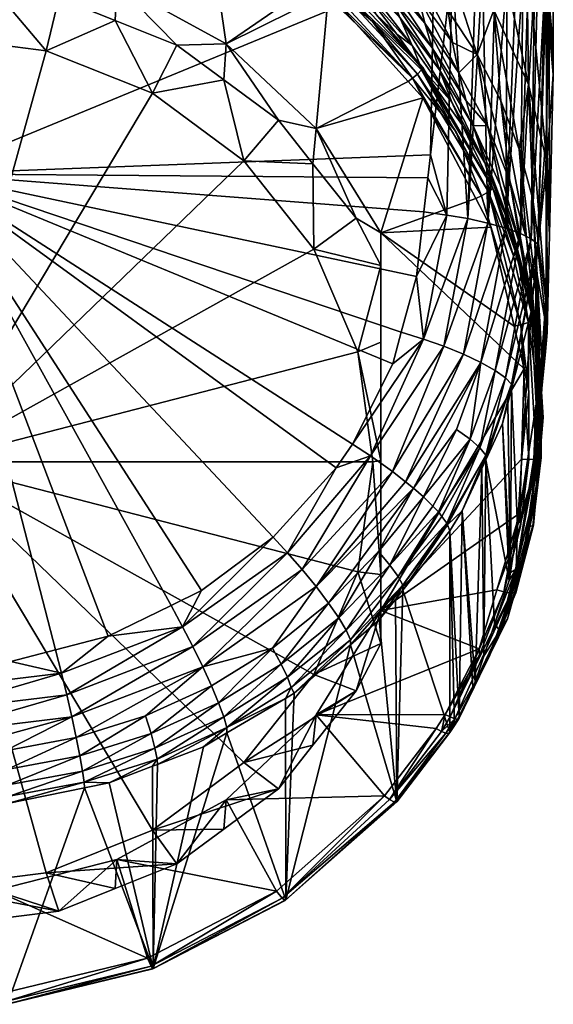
# Model space of a CAD drawing. Extents: x -0.027 to 0.115, y -0.224 to 0.109.
# Tile 4 of 256: x 0.002 to 0.015, y -0.224 to -0.2. Entities that reach past the tile are written whole.
import ezdxf

# ---------------------------------------------------------------- set-up
doc = ezdxf.new("R2010")
doc.units = 0
doc.layers.add('mesh', color=7, linetype='CONTINUOUS')

msp = doc.modelspace()

# ---------------------------------------------------------------- meshes
at = {"layer": 'mesh'}
mesh = msp.add_polyface(dxfattribs=at)
corners = [(0, -0.199425, 0.121954), (0.001542, -0.198717, 0.124981), (-0.001542, -0.198717, 0.124981), (0.001529, -0.19962, 0.122006), (0.003106, -0.19982, 0.12206), (0.004524, -0.199476, 0.125185), (0.004485, -0.200372, 0.122208), (0.006, -0.200978, 0.12237), (0.007207, -0.200945, 0.125578), (0.007145, -0.201827, 0.122598), (0.008485, -0.20282, 0.122864), (0.009415, -0.203025, 0.126135), (0, -0.200764, 0.121595), (0.002795, -0.201119, 0.121691), (0.0054, -0.202161, 0.12197), (0.007637, -0.203819, 0.122414), (-0.001528, -0.19962, 0.122006), (0, -0.211196, 0.124391), (0.009716, -0.199697, 0.125244), (0.006732, -0.197698, 0.124708), (0, -0.181954, 0.145379), (0.012296, -0.199063, 0.148954), (0, -0.204134, 0.15042), (0.01215, -0.20423, 0.150062), (0.012052, -0.20507, 0.150242), (0.007519, -0.19661, 0.127379), (0.007642, -0.196924, 0.12714), (0.008963, -0.197764, 0.127396), (0.007415, -0.196291, 0.12756), (0.008816, -0.197391, 0.127653), (0.008692, -0.197009, 0.12786), (0.007977, -0.197613, 0.12607), (0.006326, -0.196467, 0.126639), (0.006478, -0.196805, 0.125855), (0.007764, -0.197209, 0.126841), (0.00937, -0.19859, 0.126324), (0.009111, -0.198103, 0.127088), (0.003329, -0.196482, 0.124382), (0, -0.19611, 0.124282), (0.006538, -0.197629, 0.12469), (0.009364, -0.199461, 0.125181), (0.006576, -0.197125, 0.124973), (0.006715, -0.197181, 0.124989), (0.008206, -0.198058, 0.125228), (0.007062, -0.197321, 0.125027), (0.008144, -0.198236, 0.12492), (0.006643, -0.197401, 0.124696), (0.009487, -0.199307, 0.125168), (0.006696, -0.197268, 0.124783), (0.003371, -0.196298, 0.124379), (0.00342, -0.196002, 0.124668), (0.009578, -0.19918, 0.125231), (0.008236, -0.198041, 0.125109), (0.003414, -0.196062, 0.124539)]
mesh.append_faces([[corners[k] for k in face] for face in [(0, 1, 2, 2), (3, 1, 0, 0), (4, 1, 3, 3), (4, 5, 1, 1), (6, 5, 4, 4), (7, 5, 6, 6), (7, 8, 5, 5), (9, 8, 7, 7), (10, 8, 9, 9), (10, 11, 8, 8), (3, 0, 12, 12), (13, 3, 12, 12), (13, 4, 3, 3), (13, 6, 4, 4), (14, 6, 13, 13), (14, 7, 6, 6), (14, 9, 7, 7), (15, 9, 14, 14), (15, 10, 9, 9), (0, 16, 12, 12), (17, 14, 13, 13), (17, 15, 14, 14), (11, 18, 8, 8), (8, 19, 5, 5), (20, 21, 22, 22), (23, 24, 22, 22), (25, 26, 27, 27), (28, 25, 29, 29), (30, 28, 29, 29), (31, 32, 33, 33), (31, 34, 32, 32), (35, 34, 31, 31), (36, 26, 34, 34), (36, 27, 26, 26), (37, 1, 5, 5), (38, 1, 37, 37), (38, 2, 1, 1), (5, 39, 37, 37), (5, 19, 39, 39), (8, 40, 19, 19), (18, 40, 8, 8), (33, 41, 42, 42), (33, 43, 31, 31), (33, 44, 43, 43), (42, 44, 33, 33), (19, 40, 39, 39), (45, 46, 47, 47), (48, 46, 45, 45), (48, 49, 46, 46), (39, 46, 37, 37), (39, 47, 46, 46), (40, 47, 39, 39), (50, 42, 41, 41), (42, 43, 44, 44), (51, 48, 45, 45), (42, 48, 52, 52), (42, 53, 48, 48), (52, 43, 42, 42)]])
mesh = msp.add_polyface(dxfattribs=at)
corners = [(0.015224, -0.201014, 0.138747), (0.015126, -0.199949, 0.145115), (0.015225, -0.198091, 0.139449), (0.015224, -0.201699, 0.138583), (0.015221, -0.195839, 0.139658), (0.015111, -0.189351, 0.143795), (0.015111, -0.199677, 0.146128), (0.01506, -0.203026, 0.146839), (0.014515, -0.195153, 0.135496), (0.014572, -0.198732, 0.135047), (0.015068, -0.199913, 0.136945), (0.010638, -0.199721, 0.126613), (0.011393, -0.20071, 0.12596), (0.011767, -0.20099, 0.126933), (0.012074, -0.200439, 0.128796), (0.012254, -0.201044, 0.128434), (0.013086, -0.202346, 0.12885), (0.011107, -0.199315, 0.128369), (0.010958, -0.198768, 0.128661), (0.011283, -0.199837, 0.128049), (0.01192, -0.199797, 0.129142), (0.01291, -0.201655, 0.129257), (0.011817, -0.199132, 0.129466), (0.010861, -0.198209, 0.128921), (0.012757, -0.200913, 0.129662), (0.015067, -0.203851, 0.135549), (0.014615, -0.201947, 0.133955), (0.013697, -0.1976, 0.133175), (0.013771, -0.200121, 0.132357), (0.01506, -0.195514, 0.137624), (0.012388, -0.196577, 0.131383), (0.012478, -0.198458, 0.130802), (0.013357, -0.201211, 0.130678), (0.012651, -0.200135, 0.130057), (0.012741, -0.202377, 0.127282), (0.011459, -0.200305, 0.127702), (0.012432, -0.201583, 0.12806), (0.013935, -0.202348, 0.131318), (0.011651, -0.19771, 0.130074), (0.011559, -0.196119, 0.130552), (0.010706, -0.197023, 0.129403), (0.014423, -0.205599, 0.148958), (0.014605, -0.199353, 0.14762), (0.014761, -0.1994, 0.147404), (0.014474, -0.199314, 0.1478), (0.014064, -0.205467, 0.149395), (0.014317, -0.199267, 0.148016), (0.011984, -0.20153, 0.126183), (0.01381, -0.19918, 0.148419), (0.013624, -0.205344, 0.149754), (0.013488, -0.199133, 0.148633), (0.015046, -0.199582, 0.146566), (0.014842, -0.205858, 0.147958), (0.015016, -0.199539, 0.146763), (0.014684, -0.205732, 0.14847), (0.014836, -0.199441, 0.147217), (0.01313, -0.205234, 0.150017), (0.013323, -0.19912, 0.148694), (0.012744, -0.199078, 0.148888), (0.012215, -0.203669, 0.149942), (0.012296, -0.199063, 0.148954), (0.01177, -0.201793, 0.125812), (0.009716, -0.199697, 0.125244), (0.01167, -0.201872, 0.125826), (0.010886, -0.200227, 0.125826), (0.009578, -0.19918, 0.125231), (0.01199, -0.201588, 0.125953), (0.012027, -0.201532, 0.126059), (0.011894, -0.201689, 0.125849), (0.010791, -0.200401, 0.125503)]
mesh.append_faces([[corners[k] for k in face] for face in [(0, 1, 2, 2), (0, 3, 1, 1), (1, 4, 2, 2), (5, 1, 6, 6), (7, 6, 1, 1), (8, 9, 10, 10), (11, 12, 13, 13), (14, 15, 16, 16), (14, 17, 15, 15), (18, 17, 14, 14), (17, 19, 15, 15), (14, 20, 18, 18), (14, 21, 20, 20), (16, 21, 14, 14), (20, 22, 23, 23), (20, 24, 22, 22), (21, 24, 20, 20), (25, 9, 26, 26), (25, 10, 9, 9), (3, 0, 10, 10), (27, 26, 9, 9), (28, 26, 27, 27), (10, 2, 29, 29), (0, 2, 10, 10), (30, 28, 27, 27), (31, 28, 30, 30), (31, 32, 28, 28), (33, 32, 31, 31), (34, 35, 13, 13), (34, 36, 35, 35), (32, 37, 28, 28), (31, 38, 33, 33), (31, 39, 38, 38), (30, 39, 31, 31), (36, 19, 35, 35), (36, 15, 19, 19), (32, 24, 21, 21), (33, 24, 32, 32), (33, 22, 24, 24), (38, 22, 33, 33), (38, 40, 22, 22), (41, 42, 43, 43), (41, 44, 42, 42), (45, 46, 44, 44), (12, 47, 13, 13), (48, 49, 50, 50), (7, 51, 6, 6), (52, 53, 51, 51), (54, 55, 53, 53), (56, 57, 50, 50), (56, 58, 57, 57), (59, 60, 58, 58), (61, 62, 63, 63), (64, 47, 12, 12), (65, 66, 67, 67), (65, 68, 66, 66), (67, 47, 64, 64), (69, 61, 68, 68)]])
mesh = msp.add_polyface(dxfattribs=at)
corners = [(0.009334, -0.203889, 0.12315), (0.009415, -0.203025, 0.126135), (0.008485, -0.20282, 0.122864), (0.010392, -0.205221, 0.123507), (0.011, -0.20558, 0.12682), (0.007637, -0.203819, 0.122414), (0.009353, -0.20598, 0.122993), (0.012029, -0.202271, 0.125933), (0.01167, -0.201872, 0.125826), (0.009716, -0.199697, 0.125244), (0, -0.204134, 0.15042), (0.012215, -0.203669, 0.149942), (0.01215, -0.20423, 0.150062), (0.012296, -0.199063, 0.148954), (0.007977, -0.197613, 0.12607), (0.009444, -0.198855, 0.125446), (0.00937, -0.19859, 0.126324), (0.008816, -0.197391, 0.127653), (0.008963, -0.197764, 0.127396), (0.010182, -0.198739, 0.127701), (0.007519, -0.19661, 0.127379), (0.010016, -0.198296, 0.127986), (0.011283, -0.199837, 0.128049), (0.008692, -0.197009, 0.12786), (0.010958, -0.198768, 0.128661), (0.009878, -0.197836, 0.12823), (0.011107, -0.199315, 0.128369), (0.009789, -0.197373, 0.128434), (0.008613, -0.19663, 0.12802), (0.010861, -0.198209, 0.128921), (0.009649, -0.1964, 0.128806), (0.01192, -0.199797, 0.129142), (0.010706, -0.197023, 0.129403), (0.011817, -0.199132, 0.129466), (0.009111, -0.198103, 0.127088), (0.007764, -0.197209, 0.126841), (0.010638, -0.199721, 0.126613), (0.010347, -0.199139, 0.127376), (0.011767, -0.20099, 0.126933), (0.011459, -0.200305, 0.127702), (0.010618, -0.195699, 0.129788), (0.011651, -0.19771, 0.130074), (0.008206, -0.198058, 0.125228), (0.009635, -0.199037, 0.125496), (0.010886, -0.200227, 0.125826), (0.011393, -0.20071, 0.12596), (0.009364, -0.199461, 0.125181), (0.01177, -0.201793, 0.125812), (0.009487, -0.199307, 0.125168), (0.009643, -0.199059, 0.125387), (0.012027, -0.201532, 0.126059), (0.009578, -0.19918, 0.125231), (0.010791, -0.200401, 0.125503), (0.011894, -0.201689, 0.125849), (0.008144, -0.198236, 0.12492), (0.006696, -0.197268, 0.124783), (0.008236, -0.198041, 0.125109)]
mesh.append_faces([[corners[k] for k in face] for face in [(0, 1, 2, 2), (3, 1, 0, 0), (3, 4, 1, 1), (5, 0, 2, 2), (6, 0, 5, 5), (6, 3, 0, 0), (4, 7, 1, 1), (1, 8, 9, 9), (7, 8, 1, 1), (10, 11, 12, 12), (10, 13, 11, 11), (14, 15, 16, 16), (17, 18, 19, 19), (17, 20, 18, 18), (21, 19, 22, 22), (21, 17, 19, 19), (23, 17, 21, 21), (24, 25, 26, 26), (27, 25, 24, 24), (27, 28, 25, 25), (26, 21, 22, 22), (25, 21, 26, 26), (25, 23, 21, 21), (28, 23, 25, 25), (27, 29, 30, 30), (24, 29, 27, 27), (24, 31, 29, 29), (29, 32, 30, 30), (29, 33, 32, 32), (16, 34, 35, 35), (36, 34, 16, 16), (36, 37, 34, 34), (38, 37, 36, 36), (38, 39, 37, 37), (37, 18, 34, 34), (37, 19, 18, 18), (39, 19, 37, 37), (39, 22, 19, 19), (40, 32, 41, 41), (14, 42, 15, 15), (16, 43, 36, 36), (15, 43, 16, 16), (36, 44, 45, 45), (43, 44, 36, 36), (46, 9, 47, 47), (46, 47, 48, 48), (43, 15, 42, 42), (49, 43, 42, 42), (49, 44, 43, 43), (50, 44, 49, 49), (51, 50, 49, 49), (52, 53, 51, 51), (51, 48, 52, 52), (51, 54, 48, 48), (49, 55, 51, 51), (56, 55, 49, 49), (56, 49, 42, 42), (52, 48, 47, 47)]])
mesh = msp.add_polyface(dxfattribs=at)
corners = [(0.011, -0.20558, 0.12682), (0.013326, -0.204738, 0.126594), (0.012029, -0.202271, 0.125933), (0.012741, -0.202377, 0.127282), (0.012986, -0.202922, 0.126561), (0.01355, -0.203864, 0.127655), (0.014036, -0.205108, 0.127146), (0.014182, -0.20543, 0.128048), (0.015038, -0.20725, 0.133903), (0.015067, -0.203851, 0.135549), (0.014615, -0.201947, 0.133955), (0.015224, -0.201699, 0.138583), (0.015068, -0.199913, 0.136945), (0.013257, -0.20296, 0.128445), (0.013924, -0.204416, 0.128853), (0.013608, -0.20295, 0.129744), (0.01457, -0.205721, 0.130765), (0.013935, -0.202348, 0.131318), (0.014162, -0.204311, 0.130249), (0.014389, -0.203534, 0.131965), (0.012432, -0.201583, 0.12806), (0.01472, -0.204756, 0.132614), (0.013771, -0.200121, 0.132357), (0.013357, -0.201211, 0.130678), (0.014427, -0.205936, 0.129277), (0.012254, -0.201044, 0.128434), (0.013086, -0.202346, 0.12885), (0.01291, -0.201655, 0.129257), (0.014091, -0.19922, 0.148232), (0.014064, -0.205467, 0.149395), (0.013624, -0.205344, 0.149754), (0.01381, -0.19918, 0.148419), (0.015044, -0.204074, 0.147062), (0.014842, -0.205858, 0.147958), (0.01506, -0.203026, 0.146839), (0.014423, -0.205599, 0.148958), (0.014761, -0.1994, 0.147404), (0.014684, -0.205732, 0.14847), (0.015016, -0.199539, 0.146763), (0.012613, -0.205145, 0.150178), (0.01215, -0.20423, 0.150062), (0.012215, -0.203669, 0.149942), (0.014474, -0.199314, 0.1478), (0.014317, -0.199267, 0.148016), (0.01513, -0.205622, 0.13695), (0.015126, -0.199949, 0.145115), (0.013724, -0.204457, 0.126972), (0.011984, -0.20153, 0.126183), (0.011767, -0.20099, 0.126933), (0.013488, -0.199133, 0.148633), (0.01313, -0.205234, 0.150017), (0.015046, -0.199582, 0.146566), (0.014836, -0.199441, 0.147217), (0.012744, -0.199078, 0.148888), (0.01177, -0.201793, 0.125812), (0.01167, -0.201872, 0.125826), (0.013462, -0.204675, 0.126584), (0.012834, -0.203094, 0.126226), (0.01199, -0.201588, 0.125953), (0.013746, -0.204488, 0.126813), (0.012027, -0.201532, 0.126059), (0.013636, -0.20458, 0.126652), (0.011894, -0.201689, 0.125849)]
mesh.append_faces([[corners[k] for k in face] for face in [(0, 1, 2, 2), (3, 4, 5, 5), (6, 7, 5, 5), (8, 9, 10, 10), (11, 12, 9, 9), (13, 14, 15, 15), (16, 17, 18, 18), (19, 17, 16, 16), (5, 20, 3, 3), (5, 13, 20, 20), (7, 13, 5, 5), (7, 14, 13, 13), (10, 19, 21, 21), (22, 19, 10, 10), (22, 17, 19, 19), (23, 18, 17, 17), (15, 18, 23, 23), (15, 24, 18, 18), (14, 24, 15, 15), (13, 25, 20, 20), (13, 26, 25, 25), (15, 26, 13, 13), (15, 27, 26, 26), (23, 27, 15, 15), (28, 29, 30, 30), (31, 28, 30, 30), (32, 33, 34, 34), (35, 36, 37, 37), (37, 38, 33, 33), (39, 40, 41, 41), (29, 42, 35, 35), (28, 43, 29, 29), (34, 44, 32, 32), (45, 44, 34, 34), (11, 44, 45, 45), (9, 44, 11, 11), (5, 4, 46, 46), (3, 47, 4, 4), (48, 47, 3, 3), (6, 5, 46, 46), (49, 30, 50, 50), (34, 33, 51, 51), (36, 52, 37, 37), (39, 53, 50, 50), (39, 41, 53, 53), (54, 55, 2, 2), (56, 2, 1, 1), (56, 54, 2, 2), (57, 54, 56, 56), (46, 4, 47, 47), (58, 59, 60, 60), (58, 61, 59, 59), (62, 61, 58, 58), (61, 57, 56, 56), (60, 46, 47, 47), (59, 46, 60, 60), (62, 57, 61, 61), (62, 54, 57, 57)]])
mesh = msp.add_polyface(dxfattribs=at)
corners = [(0.011, -0.206384, 0.123819), (0.011, -0.20558, 0.12682), (0.010392, -0.205221, 0.123507), (0.009353, -0.20598, 0.122993), (0.010432, -0.208496, 0.123667), (0.011, -0.208261, 0.123956), (0.011, -0.211166, 0.124502), (0.0108, -0.211196, 0.124391), (0.011, -0.213955, 0.125481), (0.010432, -0.213896, 0.125114), (0.002795, -0.201119, 0.121691), (0, -0.200764, 0.121595), (0, -0.211196, 0.124391), (0.009353, -0.216412, 0.125788), (0.007637, -0.203819, 0.122414), (0.011, -0.214845, 0.129302), (0.014511, -0.208917, 0.127714), (0.001925, -0.21609, 0.152784), (0, -0.204134, 0.15042), (0.003019, -0.215805, 0.152713), (0.004316, -0.215467, 0.152628), (0.005854, -0.214717, 0.152443), (0.006599, -0.214354, 0.152353), (0.010305, -0.210766, 0.151495), (0.009904, -0.211341, 0.151629), (0.011289, -0.20879, 0.151048), (0.011498, -0.208019, 0.150879), (0.011869, -0.206651, 0.15058), (0.012052, -0.20507, 0.150242), (0.011217, -0.213727, 0.150778), (0.012273, -0.212287, 0.15042), (0.01241, -0.212425, 0.150208), (0.01128, -0.211433, 0.151334), (0.011599, -0.211685, 0.151138), (0.009413, -0.214256, 0.151771), (0.011794, -0.21184, 0.151017), (0.009717, -0.214658, 0.151477), (0.010938, -0.213398, 0.151171), (0.009071, -0.213838, 0.151961), (0.011419, -0.214006, 0.15032), (0.011539, -0.214224, 0.149827), (0.012618, -0.212701, 0.149595), (0.009965, -0.215021, 0.151092), (0.012039, -0.208186, 0.150836), (0.013023, -0.208558, 0.150447), (0, -0.216193, 0.15281), (0.008357, -0.213043, 0.152033), (0.012042, -0.212056, 0.150774), (0.010743, -0.211053, 0.151478), (0.008712, -0.213427, 0.152046), (0.006137, -0.215239, 0.15249), (0.012543, -0.208364, 0.150693)]
mesh.append_faces([[corners[k] for k in face] for face in [(0, 1, 2, 2), (0, 3, 4, 4), (0, 2, 3, 3), (4, 5, 0, 0), (4, 6, 5, 5), (7, 6, 4, 4), (7, 8, 6, 6), (9, 8, 7, 7), (10, 11, 12, 12), (12, 13, 9, 9), (12, 4, 3, 3), (12, 7, 4, 4), (9, 7, 12, 12), (3, 14, 12, 12), (15, 16, 1, 1), (1, 0, 5, 5), (1, 8, 15, 15), (1, 6, 8, 8), (5, 6, 1, 1), (17, 18, 19, 19), (18, 20, 19, 19), (18, 21, 20, 20), (22, 21, 18, 18), (18, 23, 24, 24), (18, 25, 23, 23), (26, 25, 18, 18), (18, 27, 26, 26), (18, 28, 27, 27), (29, 30, 31, 31), (32, 33, 34, 34), (35, 34, 33, 33), (36, 35, 37, 37), (36, 34, 35, 35), (38, 32, 34, 34), (39, 29, 31, 31), (40, 39, 41, 41), (42, 37, 29, 29), (42, 36, 37, 37), (43, 26, 27, 27), (43, 25, 26, 26), (23, 25, 43, 43), (32, 44, 33, 33), (17, 45, 18, 18), (18, 46, 22, 22), (24, 46, 18, 18), (37, 35, 47, 47), (48, 32, 38, 38), (49, 46, 24, 24), (50, 46, 49, 49), (50, 22, 46, 46), (49, 48, 38, 38), (24, 48, 49, 49), (23, 48, 24, 24), (29, 47, 30, 30), (29, 37, 47, 47), (48, 51, 32, 32), (48, 43, 51, 51), (48, 23, 43, 43)]])
mesh = msp.add_polyface(dxfattribs=at)
corners = [(0.015072, -0.208026, 0.13595), (0.014799, -0.206426, 0.147549), (0.014847, -0.205966, 0.147454), (0.014806, -0.209772, 0.134964), (0.014686, -0.207518, 0.147776), (0.01484, -0.209551, 0.135088), (0.015044, -0.204074, 0.147062), (0.015035, -0.208489, 0.134545), (0.015038, -0.20725, 0.133903), (0.015067, -0.203851, 0.135549), (0.014735, -0.211526, 0.132842), (0.014831, -0.207164, 0.131286), (0.014943, -0.208625, 0.131807), (0.01472, -0.204756, 0.132614), (0.014891, -0.210691, 0.130601), (0.014915, -0.209093, 0.130157), (0.014945, -0.210402, 0.129302), (0.014759, -0.207501, 0.129714), (0.014887, -0.20872, 0.128876), (0.01457, -0.205721, 0.130765), (0.014389, -0.203534, 0.131965), (0.014427, -0.205936, 0.129277), (0.014631, -0.207056, 0.128456), (0.014162, -0.204311, 0.130249), (0.01491, -0.210085, 0.132326), (0.014615, -0.201947, 0.133955), (0.013924, -0.204416, 0.128853), (0.014182, -0.20543, 0.128048), (0.014842, -0.205858, 0.147958), (0.0142, -0.209403, 0.148179), (0.014684, -0.205732, 0.14847), (0.013799, -0.208954, 0.149677), (0.014423, -0.205599, 0.148958), (0.014051, -0.209134, 0.149195), (0.014202, -0.20929, 0.148687), (0.01513, -0.205622, 0.13695), (0.014299, -0.206048, 0.127395), (0.014036, -0.205108, 0.127146), (0.014756, -0.207692, 0.12783), (0.014911, -0.209362, 0.128271), (0.014266, -0.207872, 0.127434), (0.014511, -0.208917, 0.127714), (0.014431, -0.207838, 0.127432), (0.014253, -0.206142, 0.127102), (0.013636, -0.20458, 0.126652), (0.014616, -0.207783, 0.12751), (0.014625, -0.211141, 0.128316), (0.013724, -0.204457, 0.126972), (0.014734, -0.207717, 0.127676), (0.014337, -0.20608, 0.127239), (0.014934, -0.209399, 0.128124), (0.014846, -0.209442, 0.127984), (0.014627, -0.209484, 0.127873), (0.013746, -0.204488, 0.126813)]
mesh.append_faces([[corners[k] for k in face] for face in [(0, 1, 2, 2), (1, 3, 4, 4), (1, 5, 3, 3), (0, 5, 1, 1), (6, 0, 2, 2), (0, 7, 5, 5), (8, 0, 9, 9), (8, 7, 0, 0), (10, 7, 8, 8), (11, 12, 13, 13), (11, 14, 12, 12), (15, 14, 11, 11), (16, 17, 18, 18), (15, 19, 17, 17), (11, 19, 15, 15), (11, 20, 19, 19), (13, 20, 11, 11), (18, 21, 22, 22), (17, 21, 18, 18), (17, 23, 21, 21), (19, 23, 17, 17), (8, 12, 24, 24), (8, 13, 12, 12), (25, 13, 8, 8), (26, 22, 21, 21), (27, 22, 26, 26), (6, 2, 28, 28), (28, 4, 29, 29), (28, 1, 4, 4), (2, 1, 28, 28), (30, 31, 32, 32), (30, 33, 31, 31), (28, 33, 30, 30), (28, 34, 33, 33), (29, 34, 28, 28), (6, 35, 0, 0), (36, 27, 37, 37), (22, 38, 39, 39), (22, 36, 38, 38), (9, 0, 35, 35), (18, 22, 39, 39), (27, 36, 22, 22), (40, 41, 42, 42), (43, 44, 45, 45), (42, 45, 44, 44), (46, 45, 42, 42), (47, 36, 37, 37), (48, 36, 49, 49), (48, 38, 36, 36), (50, 38, 48, 48), (50, 39, 38, 38), (45, 49, 43, 43), (45, 48, 49, 49), (51, 48, 45, 45), (51, 50, 48, 48), (52, 42, 41, 41), (53, 49, 36, 36), (53, 43, 49, 49)]])
mesh = msp.add_polyface(dxfattribs=at)
corners = [(0.013697, -0.205444, 0.126784), (0.013326, -0.204738, 0.126594), (0.011, -0.20558, 0.12682), (0.014266, -0.207872, 0.127434), (0.014511, -0.208917, 0.127714), (0.011, -0.214845, 0.129302), (0.014444, -0.211135, 0.128308), (0.014405, -0.212458, 0.128663), (0.013842, -0.214338, 0.129167), (0.011419, -0.214006, 0.15032), (0.012494, -0.212537, 0.14996), (0.012618, -0.212701, 0.149595), (0.011537, -0.214344, 0.149321), (0.012632, -0.21274, 0.149469), (0.012689, -0.212892, 0.14897), (0.011539, -0.214224, 0.149827), (0.01241, -0.212425, 0.150208), (0.013981, -0.210253, 0.148361), (0.014145, -0.214108, 0.132516), (0.01357, -0.211145, 0.148565), (0.013472, -0.211357, 0.148613), (0.013308, -0.216601, 0.130974), (0.012991, -0.212399, 0.148852), (0.013522, -0.215964, 0.131368), (0.013786, -0.215177, 0.131854), (0.013569, -0.211032, 0.149073), (0.011599, -0.211685, 0.151138), (0.01345, -0.208759, 0.150103), (0.011794, -0.21184, 0.151017), (0.013023, -0.208558, 0.150447), (0.01128, -0.211433, 0.151334), (0.012543, -0.208364, 0.150693), (0.013426, -0.210856, 0.149577), (0.013185, -0.210643, 0.150052), (0.012273, -0.212287, 0.15042), (0.012853, -0.210403, 0.150469), (0.013799, -0.208954, 0.149677), (0.014051, -0.209134, 0.149195), (0.014202, -0.20929, 0.148687), (0.012052, -0.20507, 0.150242), (0.01215, -0.20423, 0.150062), (0.012613, -0.205145, 0.150178), (0.011869, -0.206651, 0.15058), (0.012039, -0.208186, 0.150836), (0.01313, -0.205234, 0.150017), (0.013624, -0.205344, 0.149754), (0.014064, -0.205467, 0.149395), (0.014423, -0.205599, 0.148958), (0.012916, -0.217479, 0.130421), (0.012042, -0.212056, 0.150774), (0.013462, -0.204675, 0.126584), (0.014431, -0.207838, 0.127432), (0.013636, -0.20458, 0.126652), (0.013746, -0.204488, 0.126813), (0.014299, -0.206048, 0.127395), (0.013724, -0.204457, 0.126972), (0.014253, -0.206142, 0.127102)]
mesh.append_faces([[corners[k] for k in face] for face in [(0, 1, 2, 2), (2, 3, 0, 0), (2, 4, 3, 3), (5, 6, 4, 4), (7, 6, 5, 5), (5, 8, 7, 7), (9, 10, 11, 11), (12, 13, 14, 14), (12, 15, 13, 13), (9, 16, 10, 10), (15, 11, 13, 13), (17, 18, 19, 19), (20, 21, 22, 22), (19, 23, 20, 20), (18, 24, 19, 19), (25, 19, 20, 20), (26, 27, 28, 28), (26, 29, 27, 27), (30, 31, 29, 29), (22, 25, 20, 20), (13, 22, 14, 14), (13, 25, 22, 22), (11, 25, 13, 13), (11, 32, 25, 25), (32, 16, 33, 33), (32, 10, 16, 16), (11, 10, 32, 32), (16, 34, 33, 33), (27, 35, 28, 28), (27, 33, 35, 35), (36, 33, 27, 27), (36, 32, 33, 33), (37, 32, 36, 36), (37, 25, 32, 32), (38, 25, 37, 37), (38, 19, 25, 25), (17, 19, 38, 38), (39, 40, 41, 41), (41, 42, 39, 39), (41, 43, 42, 42), (44, 43, 41, 41), (44, 31, 43, 43), (45, 31, 44, 44), (45, 29, 31, 31), (46, 29, 45, 45), (46, 27, 29, 29), (47, 27, 46, 46), (47, 36, 27, 27), (22, 48, 14, 14), (35, 49, 28, 28), (33, 49, 35, 35), (33, 34, 49, 49), (0, 50, 1, 1), (0, 51, 50, 50), (3, 51, 0, 0), (52, 50, 51, 51), (53, 54, 55, 55), (52, 56, 53, 53)]])
mesh = msp.add_polyface(dxfattribs=at)
corners = [(0.013981, -0.210253, 0.148361), (0.014176, -0.213907, 0.132629), (0.014145, -0.214108, 0.132516), (0.014107, -0.209766, 0.148256), (0.0142, -0.209403, 0.148179), (0.01435, -0.212766, 0.133273), (0.014686, -0.207518, 0.147776), (0.014806, -0.209772, 0.134964), (0.014312, -0.213828, 0.131473), (0.01484, -0.209551, 0.135088), (0.015035, -0.208489, 0.134545), (0.014735, -0.211526, 0.132842), (0.01491, -0.210085, 0.132326), (0.015038, -0.20725, 0.133903), (0.014891, -0.210691, 0.130601), (0.014689, -0.212276, 0.131041), (0.014943, -0.208625, 0.131807), (0.014454, -0.213729, 0.130145), (0.0148, -0.212079, 0.129727), (0.014915, -0.209093, 0.130157), (0.014945, -0.210402, 0.129302), (0.014887, -0.20872, 0.128876), (0.01498, -0.210112, 0.12847), (0.014759, -0.207501, 0.129714), (0.014202, -0.20929, 0.148687), (0.013842, -0.214338, 0.129167), (0.014419, -0.212778, 0.128755), (0.014405, -0.212458, 0.128663), (0.014627, -0.209484, 0.127873), (0.014511, -0.208917, 0.127714), (0.014444, -0.211135, 0.128308), (0.014911, -0.209362, 0.128271), (0.014895, -0.211048, 0.128718), (0.014741, -0.212749, 0.129168), (0.014291, -0.214365, 0.129596), (0.014254, -0.214497, 0.129631), (0.014625, -0.211141, 0.128316), (0.014012, -0.214385, 0.129186), (0.014811, -0.211129, 0.128403), (0.014846, -0.209442, 0.127984), (0.014616, -0.207783, 0.12751), (0.014188, -0.214416, 0.129281), (0.014431, -0.207838, 0.127432), (0.014632, -0.212785, 0.128876), (0.014931, -0.211091, 0.128573), (0.014934, -0.209399, 0.128124), (0.01472, -0.212764, 0.129017), (0.014304, -0.214406, 0.129453)]
mesh.append_faces([[corners[k] for k in face] for face in [(0, 1, 2, 2), (3, 1, 0, 0), (4, 1, 3, 3), (4, 5, 1, 1), (6, 5, 4, 4), (6, 7, 5, 5), (8, 1, 5, 5), (8, 2, 1, 1), (7, 9, 10, 10), (11, 8, 5, 5), (11, 12, 8, 8), (13, 12, 11, 11), (14, 15, 16, 16), (14, 17, 15, 15), (18, 17, 14, 14), (11, 7, 10, 10), (5, 7, 11, 11), (19, 18, 14, 14), (20, 18, 19, 19), (20, 21, 22, 22), (19, 23, 20, 20), (12, 15, 8, 8), (12, 16, 15, 15), (24, 3, 0, 0), (4, 3, 24, 24), (25, 26, 27, 27), (28, 29, 30, 30), (21, 31, 22, 22), (22, 32, 20, 20), (32, 33, 18, 18), (34, 35, 17, 17), (18, 34, 17, 17), (33, 34, 18, 18), (20, 32, 18, 18), (27, 36, 30, 30), (27, 26, 36, 36), (25, 37, 26, 26), (38, 39, 40, 40), (38, 37, 41, 41), (36, 37, 38, 38), (36, 42, 28, 28), (38, 40, 36, 36), (41, 43, 38, 38), (36, 28, 30, 30), (26, 37, 36, 36), (32, 22, 31, 31), (44, 31, 45, 45), (44, 32, 31, 31), (46, 32, 44, 44), (46, 33, 32, 32), (47, 33, 46, 46), (38, 45, 39, 39), (38, 44, 45, 45), (43, 44, 38, 38), (43, 46, 44, 44), (41, 46, 43, 43), (41, 47, 46, 46), (47, 34, 33, 33)]])
mesh = msp.add_polyface(dxfattribs=at)
corners = [(0, -0.211196, 0.124391), (0.002795, -0.221272, 0.127091), (0.0054, -0.22023, 0.126811), (0, -0.221628, 0.127186), (0.007637, -0.218572, 0.126367), (0.009353, -0.216412, 0.125788), (0.00183, -0.21874, 0.152025), (0, -0.218851, 0.152053), (0, -0.218629, 0.152244), (0, -0.217311, 0.152827), (0, -0.216759, 0.152872), (0.003165, -0.216374, 0.152775), (0.006631, -0.216219, 0.152257), (0.006845, -0.216687, 0.15198), (0.005231, -0.217422, 0.152165), (0.00342, -0.217448, 0.152567), (0.001784, -0.21828, 0.152384), (0, -0.218388, 0.152412), (0.003531, -0.217957, 0.152302), (0.00639, -0.215727, 0.152427), (0.006137, -0.215239, 0.15249), (0.008712, -0.213427, 0.152046), (0.003296, -0.21691, 0.152725), (0, -0.217865, 0.152674), (0.003019, -0.215805, 0.152713), (0.004316, -0.215467, 0.152628), (0.001925, -0.21609, 0.152784), (0.005854, -0.214717, 0.152443), (0.008345, -0.215762, 0.151749), (0.004334, -0.219069, 0.150492), (0.003724, -0.219052, 0.151026), (0.005518, -0.218486, 0.150882), (0.005401, -0.21866, 0.150389), (0.005519, -0.218615, 0.150377), (0.007221, -0.217707, 0.150686), (0.006652, -0.218181, 0.150268), (0.007225, -0.217843, 0.150184), (0.00546, -0.218218, 0.151363), (0.007019, -0.217104, 0.151609), (0.007146, -0.217448, 0.151169), (0.005364, -0.217859, 0.1518), (0.003686, -0.218778, 0.151505), (0.003621, -0.218408, 0.15194), (0.001863, -0.219116, 0.151592), (0, -0.219052, 0.151845), (0.001882, -0.219394, 0.151113), (0.006599, -0.214354, 0.152353), (0.009071, -0.213838, 0.151961), (0, -0.216193, 0.15281), (-0.00057, -0.216223, 0.152818)]
mesh.append_faces([[corners[k] for k in face] for face in [(0, 1, 2, 2), (0, 3, 1, 1), (0, 4, 5, 5), (2, 4, 0, 0), (6, 7, 8, 8), (9, 10, 11, 11), (12, 13, 14, 14), (15, 16, 17, 17), (18, 12, 14, 14), (19, 20, 21, 21), (19, 22, 20, 20), (15, 22, 19, 19), (15, 23, 22, 22), (17, 23, 15, 15), (11, 24, 25, 25), (11, 26, 24, 24), (10, 26, 11, 11), (20, 25, 27, 27), (20, 11, 25, 25), (22, 11, 20, 20), (22, 9, 11, 11), (23, 9, 22, 22), (12, 28, 13, 13), (29, 30, 31, 31), (31, 32, 29, 29), (31, 33, 32, 32), (34, 33, 31, 31), (34, 35, 33, 33), (34, 36, 35, 35), (37, 38, 39, 39), (37, 40, 38, 38), (41, 40, 37, 37), (41, 42, 40, 40), (43, 42, 41, 41), (43, 6, 42, 42), (44, 6, 43, 43), (44, 7, 6, 6), (31, 39, 34, 34), (31, 37, 39, 39), (30, 37, 31, 31), (30, 41, 37, 37), (45, 41, 30, 30), (45, 43, 41, 41), (27, 46, 20, 20), (15, 18, 16, 16), (15, 12, 18, 18), (19, 12, 15, 15), (19, 47, 12, 12), (40, 13, 38, 38), (40, 14, 13, 13), (42, 14, 40, 40), (42, 18, 14, 14), (6, 18, 42, 42), (6, 16, 18, 18), (8, 16, 6, 6), (8, 17, 16, 16), (10, 48, 26, 26), (10, 49, 48, 48)]])
mesh = msp.add_polyface(dxfattribs=at)
corners = [(0.010392, -0.216812, 0.126613), (0.011, -0.214845, 0.129302), (0.011, -0.215649, 0.126301), (0.009415, -0.2174, 0.129987), (0.010432, -0.213896, 0.125114), (0.011, -0.213955, 0.125481), (0.009353, -0.216412, 0.125788), (0.01341, -0.215783, 0.129554), (0.013842, -0.214338, 0.129167), (0.008345, -0.215762, 0.151749), (0.009413, -0.214256, 0.151771), (0.009717, -0.214658, 0.151477), (0.006631, -0.216219, 0.152257), (0.009071, -0.213838, 0.151961), (0.010251, -0.215559, 0.150152), (0.010253, -0.21568, 0.149647), (0.008873, -0.21687, 0.149941), (0.011539, -0.214224, 0.149827), (0.010959, -0.215071, 0.149497), (0.011356, -0.214572, 0.149376), (0.011537, -0.214344, 0.149321), (0.010144, -0.215325, 0.150641), (0.011217, -0.213727, 0.150778), (0.011419, -0.214006, 0.15032), (0.009965, -0.215021, 0.151092), (0.008711, -0.21648, 0.150926), (0.008557, -0.216154, 0.151372), (0.008803, -0.216727, 0.150441), (0.008712, -0.213427, 0.152046), (0.00639, -0.215727, 0.152427), (0.007019, -0.217104, 0.151609), (0.012991, -0.212399, 0.148852), (0.013308, -0.216601, 0.130974), (0.013255, -0.216718, 0.1309), (0.013472, -0.211357, 0.148613), (0.013522, -0.215964, 0.131368), (0.01357, -0.211145, 0.148565), (0.013786, -0.215177, 0.131854), (0.014689, -0.212276, 0.131041), (0.014454, -0.213729, 0.130145), (0.013911, -0.215329, 0.13055), (0.014102, -0.215043, 0.129776), (0.014254, -0.214497, 0.129631), (0.013598, -0.216078, 0.13005), (0.014145, -0.214108, 0.132516), (0.014312, -0.213828, 0.131473), (0.011393, -0.219533, 0.130973), (0.012689, -0.212892, 0.14897), (0.012689, -0.217836, 0.130518), (0.012916, -0.217479, 0.130421), (0.013664, -0.215942, 0.130014), (0.014012, -0.214385, 0.129186), (0.012812, -0.217495, 0.130133), (0.013645, -0.215995, 0.129793), (0.014188, -0.214416, 0.129281), (0.013414, -0.21594, 0.129602), (0.012693, -0.217451, 0.130027), (0.01257, -0.217388, 0.129984), (0.014291, -0.214365, 0.129596), (0.014304, -0.214406, 0.129453)]
mesh.append_faces([[corners[k] for k in face] for face in [(0, 1, 2, 2), (0, 3, 1, 1), (4, 2, 5, 5), (6, 2, 4, 4), (6, 0, 2, 2), (1, 7, 8, 8), (3, 7, 1, 1), (5, 2, 1, 1), (9, 10, 11, 11), (12, 10, 9, 9), (13, 10, 12, 12), (14, 15, 16, 16), (17, 15, 14, 14), (17, 18, 15, 15), (19, 17, 20, 20), (19, 18, 17, 17), (21, 22, 23, 23), (21, 24, 22, 22), (25, 24, 21, 21), (25, 26, 24, 24), (14, 23, 17, 17), (14, 21, 23, 23), (27, 21, 14, 14), (27, 25, 21, 21), (28, 13, 29, 29), (26, 11, 24, 24), (26, 9, 11, 11), (30, 9, 26, 26), (31, 32, 33, 33), (34, 35, 32, 32), (36, 37, 35, 35), (38, 39, 40, 40), (41, 39, 42, 42), (41, 40, 39, 39), (43, 33, 40, 40), (40, 35, 37, 37), (40, 32, 35, 35), (33, 32, 40, 40), (37, 44, 45, 45), (45, 40, 37, 37), (45, 38, 40, 40), (46, 18, 19, 19), (20, 46, 19, 19), (47, 48, 20, 20), (31, 33, 49, 49), (50, 40, 41, 41), (43, 40, 50, 50), (7, 51, 8, 8), (52, 53, 54, 54), (7, 55, 51, 51), (51, 56, 54, 54), (55, 56, 51, 51), (7, 57, 55, 55), (58, 41, 42, 42), (58, 50, 41, 41), (53, 50, 58, 58), (53, 59, 54, 54), (59, 53, 58, 58)]])
mesh = msp.add_polyface(dxfattribs=at)
corners = [(0.009334, -0.218144, 0.12697), (0.009415, -0.2174, 0.129987), (0.010392, -0.216812, 0.126613), (0.008485, -0.219213, 0.127256), (0.007207, -0.21948, 0.130544), (0.007145, -0.220206, 0.127522), (0.007637, -0.218572, 0.126367), (0.009353, -0.216412, 0.125788), (0.007221, -0.217707, 0.150686), (0.008658, -0.216997, 0.149972), (0.007225, -0.217843, 0.150184), (0.008803, -0.216727, 0.150441), (0.008873, -0.21687, 0.149941), (0.010251, -0.215559, 0.150152), (0.007146, -0.217448, 0.151169), (0.008557, -0.216154, 0.151372), (0.008711, -0.21648, 0.150926), (0.007019, -0.217104, 0.151609), (0.006845, -0.216687, 0.15198), (0.008345, -0.215762, 0.151749), (0.01257, -0.217388, 0.129984), (0.01341, -0.215783, 0.129554), (0.01235, -0.217734, 0.130077), (0.01109, -0.219385, 0.130519), (0.008437, -0.221721, 0.131145), (0.008669, -0.221933, 0.131616), (0.011393, -0.219533, 0.130973), (0.010253, -0.21568, 0.149647), (0.010959, -0.215071, 0.149497), (0.011537, -0.214344, 0.149321), (0.012689, -0.217836, 0.130518), (0.012689, -0.212892, 0.14897), (0.012803, -0.217658, 0.13047), (0.012916, -0.217479, 0.130421), (0.013255, -0.216718, 0.1309), (0.013598, -0.216078, 0.13005), (0.012662, -0.217858, 0.130372), (0.012587, -0.217847, 0.130229), (0.011329, -0.219543, 0.130721), (0.012486, -0.217807, 0.130133), (0.011212, -0.219478, 0.130579), (0.008649, -0.221948, 0.131453), (0.00858, -0.221893, 0.131279), (0.012812, -0.217495, 0.130133), (0.012877, -0.217507, 0.130238), (0.012693, -0.217451, 0.130027), (0.013664, -0.215942, 0.130014), (0.014188, -0.214416, 0.129281), (0.013414, -0.21594, 0.129602), (0.013645, -0.215995, 0.129793)]
mesh.append_faces([[corners[k] for k in face] for face in [(0, 1, 2, 2), (3, 1, 0, 0), (3, 4, 1, 1), (5, 4, 3, 3), (6, 2, 7, 7), (6, 0, 2, 2), (6, 3, 0, 0), (8, 9, 10, 10), (11, 9, 8, 8), (11, 12, 9, 9), (13, 12, 11, 11), (14, 15, 16, 16), (14, 17, 15, 15), (8, 16, 11, 11), (8, 14, 16, 16), (17, 18, 19, 19), (1, 20, 21, 21), (1, 22, 20, 20), (1, 23, 22, 22), (4, 23, 1, 1), (4, 24, 23, 23), (10, 9, 25, 25), (26, 27, 28, 28), (25, 27, 26, 26), (25, 12, 27, 27), (9, 12, 25, 25), (29, 30, 26, 26), (31, 32, 30, 30), (31, 33, 32, 32), (33, 34, 35, 35), (26, 30, 36, 36), (36, 37, 38, 38), (37, 39, 40, 40), (40, 39, 22, 22), (25, 38, 41, 41), (26, 38, 25, 25), (26, 36, 38, 38), (41, 38, 42, 42), (38, 40, 42, 42), (38, 37, 40, 40), (42, 23, 24, 24), (40, 23, 42, 42), (40, 22, 23, 23), (30, 32, 33, 33), (43, 37, 36, 36), (36, 44, 43, 43), (30, 44, 36, 36), (30, 33, 44, 44), (39, 20, 22, 22), (39, 45, 20, 20), (39, 43, 45, 45), (37, 43, 39, 39), (46, 44, 33, 33), (47, 45, 43, 43), (48, 20, 45, 45), (33, 35, 46, 46), (49, 44, 46, 46), (43, 44, 49, 49)]])
mesh = msp.add_polyface(dxfattribs=at)
corners = [(0.006, -0.221055, 0.12775), (0.007207, -0.21948, 0.130544), (0.007145, -0.220206, 0.127522), (0.004524, -0.220948, 0.130938), (0.004485, -0.221661, 0.127912), (0.003106, -0.222213, 0.12806), (0.001542, -0.221707, 0.131141), (0.001529, -0.222413, 0.128114), (0, -0.222607, 0.128166), (-0.001542, -0.221707, 0.131141), (0.0054, -0.22023, 0.126811), (0.008485, -0.219213, 0.127256), (0.007637, -0.218572, 0.126367), (0.002795, -0.221272, 0.127091), (0, -0.221628, 0.127186), (0.001863, -0.219116, 0.151592), (0, -0.219229, 0.151621), (0, -0.219052, 0.151845), (0.001882, -0.219394, 0.151113), (0, -0.219509, 0.151143), (0, -0.219382, 0.151385), (0.004334, -0.219069, 0.150492), (0.003729, -0.219191, 0.150523), (0.003724, -0.219052, 0.151026), (0.008437, -0.221721, 0.131145), (0.005275, -0.223362, 0.131585), (0.001795, -0.224208, 0.131811), (-0.001795, -0.224208, 0.131811), (0.00542, -0.223619, 0.132068), (0.005401, -0.21866, 0.150389), (0.005519, -0.218615, 0.150377), (-0.001844, -0.224488, 0.1323), (0.001843, -0.219574, 0.15062), (0.001844, -0.224488, 0.1323), (-0.000001, -0.219625, 0.150633), (0.007225, -0.217843, 0.150184), (0.008669, -0.221933, 0.131616), (0.006652, -0.218181, 0.150268), (0, -0.219611, 0.150896), (0.00184, -0.224497, 0.132136), (0.005408, -0.22363, 0.131904), (0.008649, -0.221948, 0.131453), (0.001825, -0.224422, 0.131956), (-0.00184, -0.224497, 0.132136), (0.005364, -0.223561, 0.131726), (0.00858, -0.221893, 0.131279), (-0.001825, -0.224422, 0.131956)]
mesh.append_faces([[corners[k] for k in face] for face in [(0, 1, 2, 2), (0, 3, 1, 1), (4, 3, 0, 0), (5, 3, 4, 4), (5, 6, 3, 3), (7, 6, 5, 5), (8, 6, 7, 7), (8, 9, 6, 6), (10, 11, 12, 12), (10, 2, 11, 11), (10, 0, 2, 2), (13, 0, 10, 10), (13, 4, 0, 0), (13, 5, 4, 4), (14, 5, 13, 13), (14, 7, 5, 5), (14, 8, 7, 7), (15, 16, 17, 17), (18, 19, 20, 20), (20, 15, 18, 18), (20, 16, 15, 15), (21, 22, 23, 23), (3, 24, 1, 1), (3, 25, 24, 24), (6, 25, 3, 3), (6, 26, 25, 25), (9, 26, 6, 6), (9, 27, 26, 26), (28, 29, 30, 30), (31, 32, 33, 33), (31, 34, 32, 32), (28, 21, 29, 29), (28, 22, 21, 21), (33, 22, 28, 28), (33, 32, 22, 22), (28, 35, 36, 36), (28, 37, 35, 35), (30, 37, 28, 28), (38, 32, 34, 34), (19, 32, 38, 38), (18, 32, 19, 19), (23, 32, 18, 18), (23, 22, 32, 32), (33, 39, 31, 31), (33, 40, 39, 39), (28, 40, 33, 33), (28, 41, 40, 40), (36, 41, 28, 28), (39, 42, 43, 43), (39, 44, 42, 42), (40, 44, 39, 39), (40, 45, 44, 44), (41, 45, 40, 40), (42, 26, 46, 46), (42, 25, 26, 26), (44, 25, 42, 42), (44, 24, 25, 25), (45, 24, 44, 44)]])

doc.saveas('drawing.dxf')
